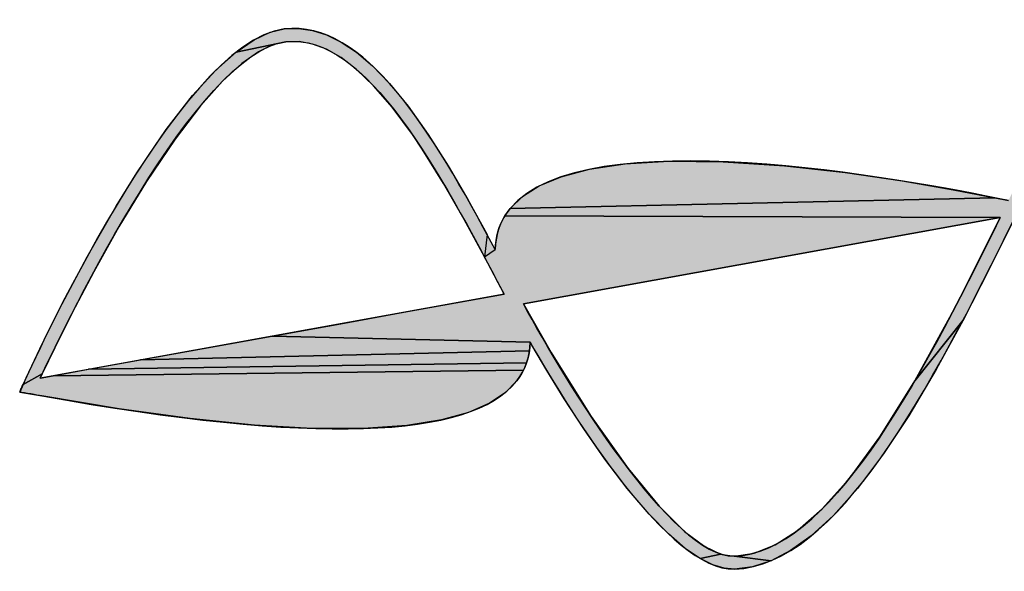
# Model space of a CAD drawing. Header units: millimetres. Extents: x 0 to 594, y 1 to 420.
# Tile 142 of 214: x 482.88 to 497.43, y 18.39 to 26.55. Entities that reach past the tile are written whole.
import ezdxf

# ---------------------------------------------------------------- set-up
doc = ezdxf.new("R2010")
doc.units = ezdxf.units.MM
doc.header["$LTSCALE"] = 32.67
doc.layers.add('61765N-2-A-2DXF_CONTINUOUS_LINE', color=7, linetype='CONTINUOUS')

# ---------------------------------------------------------------- blocks, each defined once
blk = doc.blocks.new('LOGO_PHASE_NINGBO_BL31', base_point=(495.289, 25.446))
at = {"layer": '61765N-2-A-2DXF_CONTINUOUS_LINE', "linetype": 'Continuous'}
for points in [[(486.995, 26.42), (487.202, 26.39), (487.412, 26.324), (487.628, 26.219), (487.853, 26.069), (488.091, 25.867), (488.344, 25.605), (488.618, 25.271), (488.916, 24.851), (489.211, 24.386), (489.501, 23.889), (489.787, 23.369), (489.745, 23.041), (489.447, 23.592), (489.14, 24.127), (488.827, 24.632), (488.682, 24.849), (488.381, 25.257), (488.108, 25.573), (487.857, 25.813), (487.626, 25.99), (487.409, 26.113), (487.203, 26.19), (487.005, 26.226), (486.809, 26.223), (486.078, 26.072), (486.344, 26.254), (486.578, 26.364), (486.787, 26.413)], [(486.406, 26.073), (486.159, 25.9), (485.875, 25.64), (485.547, 25.274), (485.172, 24.784), (484.749, 24.155), (484.342, 23.483), (483.972, 22.821), (483.651, 22.211), (483.393, 21.693), (483.21, 21.31), (482.925, 21.153), (483.013, 21.345), (483.211, 21.762), (483.502, 22.346), (483.871, 23.041), (484.3, 23.792), (484.605, 24.286), (485.04, 24.925), (485.43, 25.426), (485.775, 25.802), (486.078, 26.072), (486.809, 26.223), (486.62, 26.177)], [(491.825, 24.416), (492.48, 24.457), (493.276, 24.449), (494.183, 24.388), (495.08, 24.288), (495.924, 24.164), (496.676, 24.034), (497.294, 23.914), (490.127, 23.756), (490.309, 23.932), (490.555, 24.089), (490.88, 24.225), (491.298, 24.336)], [(497.847, 24.163), (497.81, 24.086), (497.774, 24.01), (497.74, 23.939), (497.71, 23.877), (504.635, 23.888), (504.607, 23.839), (504.542, 23.745), (504.467, 23.656), (504.272, 23.485), (504.019, 23.336), (503.7, 23.21), (500.694, 23.106), (499.891, 23.213), (499.13, 23.341), (498.446, 23.474), (497.87, 23.595), (497.702, 23.631), (497.7, 23.631), (497.696, 23.632), (497.689, 23.634), (497.68, 23.636), (497.669, 23.638), (497.657, 23.641), (497.644, 23.644), (497.63, 23.647), (497.615, 23.65), (497.601, 23.653), (497.215, 22.868), (496.822, 22.103), (496.108, 21.203), (496.71, 22.301), (497.372, 23.621), (490.05, 23.648), (490.086, 23.703), (490.127, 23.756), (497.294, 23.914), (497.494, 23.872), (497.516, 23.918), (497.548, 23.984), (497.587, 24.065), (497.631, 24.155), (497.884, 24.238)], [(490.017, 23.592), (490.05, 23.648), (497.372, 23.621), (495.85, 23.346), (492.805, 22.794), (490.521, 22.381), (490.324, 22.345), (490.732, 21.624), (491.326, 20.676), (491.87, 19.908), (492.331, 19.349), (492.706, 18.976), (493.006, 18.752), (493.244, 18.639), (492.935, 18.576), (492.716, 18.726), (492.466, 18.94), (492.18, 19.232), (491.857, 19.612), (491.528, 20.045), (491.215, 20.494), (490.925, 20.939), (490.667, 21.359), (490.447, 21.732), (490.421, 21.778), (486.608, 21.867), (487.623, 22.051), (488.556, 22.22), (489.324, 22.359), (489.845, 22.453), (490.037, 22.488), (489.745, 23.041), (489.906, 23.147), (489.91, 23.215), (489.918, 23.282), (489.93, 23.348), (489.945, 23.411), (489.965, 23.473), (489.989, 23.533)], [(496.423, 21.371), (496.019, 20.688), (495.647, 20.125), (495.26, 19.61), (494.906, 19.212), (494.578, 18.911), (494.273, 18.692), (493.986, 18.542), (493.437, 18.61), (493.734, 18.656), (494.044, 18.778), (494.376, 18.99), (494.74, 19.309), (495.142, 19.762), (495.594, 20.379), (496.108, 21.203), (496.822, 22.103)], [(490.418, 21.714), (490.411, 21.651), (484.661, 21.515), (485.594, 21.684), (486.608, 21.867), (490.421, 21.778)], [(490.387, 21.53), (490.369, 21.472), (483.893, 21.376), (484.661, 21.515), (490.411, 21.651), (490.401, 21.59)], [(490.348, 21.416), (490.323, 21.361), (483.372, 21.281), (483.893, 21.376), (490.369, 21.472)], [(490.294, 21.307), (490.261, 21.255), (490.224, 21.205), (490.053, 21.03), (489.819, 20.875), (489.51, 20.739), (489.11, 20.626), (488.598, 20.543), (487.955, 20.499), (487.201, 20.5), (486.348, 20.549), (485.397, 20.646), (484.347, 20.791), (483.202, 20.982), (483.193, 20.984), (483.168, 20.989), (483.131, 20.995), (483.087, 21.003), (483.038, 21.011), (482.99, 21.02), (482.946, 21.028), (482.909, 21.034), (482.884, 21.039), (482.875, 21.04), (482.877, 21.044), (482.88, 21.052), (482.886, 21.065), (482.893, 21.08), (482.9, 21.097), (482.908, 21.113), (482.914, 21.128), (482.92, 21.141), (482.924, 21.15), (482.925, 21.153), (483.21, 21.31), (483.18, 21.247), (483.372, 21.281), (490.323, 21.361)], [(493.437, 18.61), (493.986, 18.542), (493.711, 18.453), (493.443, 18.418), (493.293, 18.431), (493.125, 18.481), (492.935, 18.576), (493.244, 18.639)]]:
    blk.add_hatch(color=7, dxfattribs=at).paths.add_polyline_path(points)
at = {"layer": '61765N-2-A-2DXF_CONTINUOUS_LINE', "color": 7, "linetype": 'Continuous'}
for p, q in [((490.037, 22.488), (483.18, 21.247)), ((490.037, 22.488), (483.18, 21.247)), ((482.925, 21.153), (482.875, 21.04)), ((482.875, 21.04), (483.202, 20.982))]:
    blk.add_line(p, q, dxfattribs=at)
for points in [[(486.995, 26.42), (487.202, 26.39), (487.412, 26.324), (487.628, 26.219), (487.853, 26.069), (488.091, 25.867), (488.344, 25.605), (488.618, 25.271), (488.916, 24.851), (489.211, 24.386), (489.501, 23.889), (489.787, 23.369), (489.745, 23.041), (489.447, 23.592), (489.14, 24.127), (488.827, 24.632), (488.682, 24.849), (488.381, 25.257), (488.108, 25.573), (487.857, 25.813), (487.626, 25.99), (487.409, 26.113), (487.203, 26.19), (487.005, 26.226), (486.809, 26.223), (486.078, 26.072), (486.344, 26.254), (486.578, 26.364), (486.787, 26.413), (486.995, 26.42)], [(486.406, 26.073), (486.159, 25.9), (485.875, 25.64), (485.547, 25.274), (485.172, 24.784), (484.749, 24.155), (484.342, 23.483), (483.972, 22.821), (483.651, 22.211), (483.393, 21.693), (483.21, 21.31), (482.925, 21.153), (483.013, 21.345), (483.211, 21.762), (483.502, 22.346), (483.871, 23.041), (484.3, 23.792), (484.605, 24.286), (485.04, 24.925), (485.43, 25.426), (485.775, 25.802), (486.078, 26.072), (486.809, 26.223), (486.62, 26.177), (486.406, 26.073)], [(491.825, 24.416), (492.48, 24.457), (493.276, 24.449), (494.183, 24.388), (495.08, 24.288), (495.924, 24.164), (496.676, 24.034), (497.294, 23.914), (490.127, 23.756), (490.309, 23.932), (490.555, 24.089), (490.88, 24.225), (491.298, 24.336), (491.825, 24.416)], [(497.601, 23.653), (497.215, 22.868), (496.822, 22.103), (496.108, 21.203), (496.71, 22.301), (497.372, 23.621), (490.05, 23.648), (490.086, 23.703), (490.127, 23.756), (497.294, 23.914), (497.494, 23.872)], [(490.017, 23.592), (490.05, 23.648), (497.372, 23.621), (495.85, 23.346), (492.805, 22.794), (490.521, 22.381), (490.324, 22.345), (490.732, 21.624), (491.326, 20.676), (491.87, 19.908), (492.331, 19.349), (492.706, 18.976), (493.006, 18.752), (493.244, 18.639), (492.935, 18.576), (492.716, 18.726), (492.466, 18.94), (492.18, 19.232), (491.857, 19.612), (491.528, 20.045), (491.215, 20.494), (490.925, 20.939), (490.667, 21.359), (490.447, 21.732), (490.421, 21.778), (486.608, 21.867), (487.623, 22.051), (488.556, 22.22), (489.324, 22.359), (489.845, 22.453), (490.037, 22.488), (489.745, 23.041), (489.906, 23.147), (489.91, 23.215), (489.918, 23.282), (489.93, 23.348), (489.945, 23.411), (489.965, 23.473), (489.989, 23.533), (490.017, 23.592)], [(496.423, 21.371), (496.019, 20.688), (495.647, 20.125), (495.26, 19.61), (494.906, 19.212), (494.578, 18.911), (494.273, 18.692), (493.986, 18.542), (493.437, 18.61), (493.734, 18.656), (494.044, 18.778), (494.376, 18.99), (494.74, 19.309), (495.142, 19.762), (495.594, 20.379), (496.108, 21.203), (496.822, 22.103), (496.423, 21.371)], [(490.418, 21.714), (490.411, 21.651), (484.661, 21.515), (485.594, 21.684), (486.608, 21.867), (490.421, 21.778), (490.418, 21.714)], [(490.387, 21.53), (490.369, 21.472), (483.893, 21.376), (484.661, 21.515), (490.411, 21.651), (490.401, 21.59), (490.387, 21.53)], [(490.348, 21.416), (490.323, 21.361), (483.372, 21.281), (483.893, 21.376), (490.369, 21.472), (490.348, 21.416)], [(490.294, 21.307), (490.261, 21.255), (490.224, 21.205), (490.053, 21.03), (489.819, 20.875), (489.51, 20.739), (489.11, 20.626), (488.598, 20.543), (487.955, 20.499), (487.201, 20.5), (486.348, 20.549), (485.397, 20.646), (484.347, 20.791), (483.202, 20.982), (483.193, 20.984), (483.168, 20.989), (483.131, 20.995), (483.087, 21.003), (483.038, 21.011), (482.99, 21.02), (482.946, 21.028), (482.909, 21.034), (482.884, 21.039), (482.875, 21.04), (482.877, 21.044), (482.88, 21.052), (482.886, 21.065), (482.893, 21.08), (482.9, 21.097), (482.908, 21.113), (482.914, 21.128), (482.92, 21.141), (482.924, 21.15), (482.925, 21.153), (483.21, 21.31), (483.18, 21.247), (483.372, 21.281), (490.323, 21.361), (490.294, 21.307)], [(493.437, 18.61), (493.986, 18.542), (493.711, 18.453), (493.443, 18.418), (493.293, 18.431), (493.125, 18.481), (492.935, 18.576), (493.244, 18.639), (493.437, 18.61)]]:
    blk.add_lwpolyline(points, dxfattribs=at)
for points in [[(489.906, 23.147), (488.964, 24.918), (487.974, 26.551), (486.787, 26.413)], [(486.787, 26.413), (485.211, 26.231), (483.018, 21.36), (482.925, 21.153)], [(486.809, 26.223), (487.993, 26.36), (489.078, 24.317), (490.037, 22.488)], [(486.809, 26.223), (487.993, 26.36), (489.078, 24.317), (490.037, 22.488)], [(483.18, 21.247), (483.586, 22.119), (485.497, 26.07), (486.809, 26.223)], [(483.18, 21.247), (483.586, 22.119), (485.497, 26.07), (486.809, 26.223)], [(497.494, 23.872), (495.947, 24.2), (491.209, 25.073), (490.127, 23.756)], [(490.127, 23.756), (489.984, 23.583), (489.912, 23.379), (489.906, 23.147)], [(497.372, 23.621), (496.135, 21.084), (494.815, 18.655), (493.437, 18.61)], [(493.443, 18.418), (494.948, 18.467), (496.322, 21.022), (497.601, 23.653)], [(490.224, 21.205), (490.352, 21.37), (490.417, 21.562), (490.421, 21.778)], [(490.421, 21.778), (491.06, 20.664), (492.485, 18.386), (493.443, 18.418)], [(483.202, 20.982), (487.189, 20.263), (489.552, 20.338), (490.224, 21.205)]]:
    blk.add_open_spline(points, degree=3, dxfattribs=at)
for points, knots in [([(493.437, 18.61), (492.538, 18.58), (490.943, 21.193), (490.324, 22.345), (490.324, 22.345), (497.372, 23.621), (497.372, 23.621), (496.135, 21.084), (494.815, 18.655), (493.437, 18.61)], [0, 0, 0, 0, 1, 1, 1, 2, 2, 2, 3, 3, 3, 3]), ([(493.437, 18.61), (492.538, 18.58), (490.943, 21.193), (490.324, 22.345), (490.324, 22.345), (497.372, 23.621), (497.372, 23.621)], [0, 0, 0, 0, 1, 1, 1, 2, 2, 2, 2])]:
    blk.add_open_spline(points, degree=3, knots=knots, dxfattribs=at)
blk.add_solid([(489.906, 23.147), (489.745, 23.041), (489.787, 23.369)], dxfattribs=at)

msp = doc.modelspace()

# ---------------------------------------------------------------- block references
at = {"layer": '61765N-2-A-2DXF_CONTINUOUS_LINE', "color": 2, "linetype": 'Continuous'}
msp.add_blockref('LOGO_PHASE_NINGBO_BL31', (495.2888, 25.4464), dxfattribs=at)

doc.saveas('drawing.dxf')
